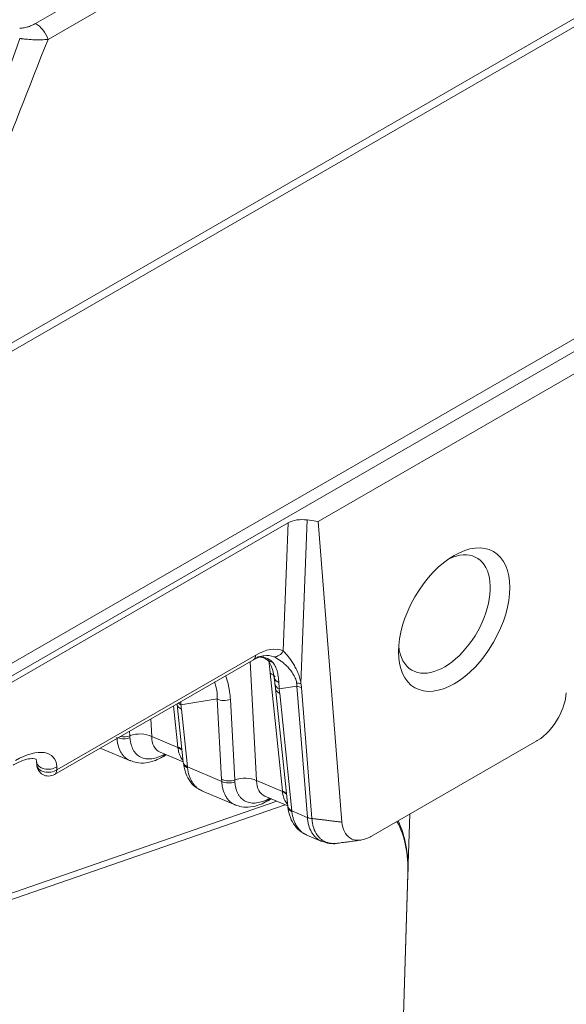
# Model space of a CAD drawing. Header units: millimetres. Extents: x 0 to 837, y 0 to 589.
# Tile 17 of 167: x 132 to 146, y 88 to 113. Entities that reach past the tile are written whole.
import ezdxf

# ---------------------------------------------------------------- set-up
doc = ezdxf.new("R2010")
doc.units = ezdxf.units.MM
doc.layers.add('1', color=7, linetype='Continuous', true_color=0xffffff)

msp = doc.modelspace()

# ---------------------------------------------------------------- linework, layer by layer
at = {"layer": '1', "color": 143, "linetype": 'Continuous', "lineweight": 13}
for p, q in [((132.149, 113.397), (181.989, 142.172)), ((182.304, 141.767), (132.464, 112.992)), ((130.03, 104.396), (188.95, 138.414)), ((188.991, 138.222), (130.066, 104.201)), ((139.049, 100.761), (138.893, 96.601)), ((138.446, 97.428), (138.568, 100.686)), ((132.688, 94.403), (137.748, 97.324)), ((137.602, 97.157), (137.767, 94.127)), ((138.424, 93.864), (138.112, 96.861)), ((138.792, 96.533), (138.342, 96.46)), ((139.058, 93.196), (138.792, 96.533)), ((138.909, 96.5), (139.174, 93.163)), ((138.354, 96.348), (138.664, 93.358)), ((135.767, 94.983), (135.657, 96.035)), ((136.767, 96.207), (135.843, 96.058)), ((136.879, 94.16), (136.767, 96.207)), ((137.1, 96.194), (137.212, 94.147)), ((135.855, 95.946), (136.007, 94.477)), ((135.076, 95.699), (135.1, 95.25)), ((134.539, 95.389), (134.545, 95.271)), ((135.1, 95.25), (135.768, 94.969)), ((132.685, 94.479), (132.688, 94.403)), ((136.007, 94.477), (136.881, 94.109)), ((137.767, 94.127), (138.425, 93.849)), ((138.664, 93.358), (139.057, 93.193))]:
    msp.add_line(p, q, dxfattribs=at)
at = {"layer": '1', "color": 143, "linetype": 'Continuous', "lineweight": 18}
for p, q in [((193.303, 132.777), (126.217, 94.045)), ((146.249, 104.713), (139.33, 100.718)), ((139.33, 100.718), (139.049, 100.761)), ((126.217, 93.555), (138.568, 100.686)), ((139.938, 93.072), (139.33, 100.718)), ((132.627, 94.285), (137.686, 97.206)), ((138.044, 97.194), (138.049, 97.19)), ((138.249, 96.47), (138.559, 93.48)), ((135.75, 96.068), (135.902, 94.599)), ((144.89, 95.138), (140.689, 92.712)), ((133.789, 94.956), (134.559, 94.632)), ((135.313, 94.856), (135.317, 94.855)), ((135.313, 94.856), (135.901, 94.609)), ((135.417, 94.754), (135.476, 94.788)), ((132.174, 94.61), (132.177, 94.534)), ((132.177, 94.539), (132.177, 94.534)), ((136.389, 93.861), (137.225, 93.508)), ((137.979, 93.732), (137.983, 93.732)), ((137.98, 93.733), (138.558, 93.49)), ((138.083, 93.631), (138.142, 93.665)), ((139.046, 92.741), (139.422, 92.583))]:
    msp.add_line(p, q, dxfattribs=at)
at = {"layer": '1', "color": 252, "linetype": 'Continuous', "lineweight": 18}
msp.add_line((126.218, 93.719), (193.02, 132.287), dxfattribs=at)
at = {"layer": '1', "color": 9, "linetype": 'Continuous', "lineweight": 18}
for p, q in [((138.495, 93.516), (129.737, 90.476)), ((129.767, 90.648), (138.285, 93.604)), ((141.661, 93.273), (141.615, 91.763)), ((141.615, 91.763), (141.259, 80.212)), ((141.614, 91.735), (141.261, 80.271))]:
    msp.add_line(p, q, dxfattribs=at)
at = {"layer": '1', "color": 9, "linetype": 'Continuous', "lineweight": 13}
msp.add_line((141.615, 91.763), (141.615, 91.763), dxfattribs=at)
at = {"layer": '1', "color": 143, "linetype": 'Continuous', "lineweight": 18}
msp.add_arc((132.477, 94.545), 0.3, 182.0404, 300, dxfattribs=at)
at = {"layer": '1', "color": 143, "linetype": 'Continuous', "lineweight": 13}
for centre, major_axis, ratio, start_param, end_param in [((132.149, 112.988), (-0.25, 0.433), 0.57735, 4.399406, 5.497787), ((137.598, 95.556), (0.867, 1.864), 0.506578, 0.019385, 0.625204), ((137.536, 97.466), (0.15, -0.26), 0.57735, 0.000004, 0.704276), ((137.333, 95.689), (0.699, 1.549), 0.522307, 6.102822, 6.55044), ((137.386, 95.698), (0.836, 1.572), 0.451542, 0.018912, 0.329782), ((138.235, 97.57), (-0.116, -0.277), 0.84428, 0.362824, 1.406277), ((138.237, 97.424), (0.192, 0.23), 0.800234, 3.163672, 3.674819), ((137.79, 96.606), (-0.497, -0.052), 0.61147, 3.516085, 3.945413), ((138.509, 96.804), (0.296, 0.048), 0.686784, 3.15596, 3.970378), ((138.535, 96.613), (0.298, 0.032), 0.608796, 3.154732, 3.942724), ((138.547, 96.501), (0.298, 0.031), 0.61147, 3.141368, 3.945413), ((138.97, 96.786), (-0.292, -0.07), 0.588699, 0.753458, 1.166046), ((135.077, 95.326), (3.687, 1.371), 0.334023, 6.158099, 6.220622), ((138.986, 96.686), (-0.299, -0.024), 0.625624, 0.818757, 1.261214), ((135, 95.14), (3.866, 1.545), 0.382253, 6.165171, 6.227694), ((136.048, 96.099), (-0.298, -0.031), 0.61147, 6.280884, 7.087006), ((136.036, 96.211), (-0.298, -0.032), 0.608796, 0.445137, 0.801131), ((136.96, 96.359), (0.3, 0.016), 0.639355, 3.976072, 5.162472), ((134.408, 95.385), (-0.3, -0.012), 0.647798, 0.967971, 2.033965), ((134.405, 95.436), (0.3, 0.016), 0.639355, 4.325578, 5.162472), ((134.778, 94.995), (-0.499, -0.027), 0.639355, 3.976072, 5.162472), ((135.84, 95.719), (0.585, 0.831), 0.545909, 2.492711, 3.259804), ((131.636, 93.853), (0.958, 0.876), 0.491012, 5.887528, 7.432144), ((135.444, 94.728), (-0.497, -0.052), 0.61147, 3.627321, 3.945413), ((135.446, 94.714), (-0.497, -0.052), 0.610953, 3.626836, 3.94489), ((135.227, 94.991), (0.147, -0.261), 0.569062, 0.013537, 0.478863), ((135.267, 95.014), (0.15, -0.26), 0.57735, 6.282703, 6.611224), ((132.474, 94.621), (-0.3, -0.011), 0.685579, 0.000018, 2.328825), ((132.477, 94.545), (-0.3, -0.011), 0.685579, 0.000018, 2.328825), ((136.201, 94.63), (-0.298, -0.031), 0.61147, 0.000016, 0.80382), ((136.203, 94.61), (-0.298, -0.035), 0.628221, 6.276092, 7.080303), ((132.477, 94.545), (-0.15, 0.26), 0.57735, 3.141596, 3.845868), ((137.445, 93.872), (0.499, 0.027), 0.639355, 0.83448, 2.020879), ((137.072, 94.313), (0.3, 0.016), 0.639355, 3.976072, 5.162472), ((137.074, 94.262), (0.3, 0.012), 0.647798, 3.986413, 5.175558), ((138.507, 94.596), (0.585, 0.831), 0.545909, 2.492711, 3.259804), ((138.101, 93.609), (-0.497, -0.052), 0.61147, 3.627321, 3.945413), ((138.103, 93.595), (0.497, 0.052), 0.610953, 0.485244, 0.803297), ((137.894, 93.868), (-0.147, 0.261), 0.569062, 3.154814, 3.620456), ((137.933, 93.891), (-0.15, 0.26), 0.57735, 3.141091, 3.469631), ((138.858, 93.511), (0.298, 0.031), 0.61147, 3.141609, 3.945413), ((138.86, 93.49), (0.298, 0.035), 0.628221, 3.134221, 3.93871), ((139.251, 93.345), (-0.299, -0.019), 0.634213, 0.828439, 1.270817)]:
    msp.add_ellipse(centre, major_axis=major_axis, ratio=ratio, start_param=start_param, end_param=end_param, dxfattribs=at)
at = {"layer": '1', "color": 143, "linetype": 'Continuous', "lineweight": 18}
for centre, major_axis, ratio, start_param, end_param in [((138.922, 100.481), (-0.5, 0.001), 0.579251, 4.456623, 5.498626), ((142.542, 98.367), (-0.825, -1.429), 0.57735, 0, 3.825773), ((142.542, 98.367), (-0.825, -1.429), 0.57735, 5.599005, 6.283185), ((137.386, 95.698), (0.836, 1.572), 0.451542, 0.329782, 0.434182), ((136.201, 94.623), (-0.298, -0.032), 0.617281, 0.005164, 0.801786), ((138.858, 93.504), (0.298, 0.032), 0.617281, 3.137374, 3.943378)]:
    msp.add_ellipse(centre, major_axis=major_axis, ratio=ratio, start_param=start_param, end_param=end_param, dxfattribs=at)
msp.add_ellipse((142.79, 98.225), major_axis=(-1, -1.732), ratio=0.57735, dxfattribs=at)
at = {"layer": '1', "color": 9, "linetype": 'Continuous', "lineweight": 18}
for centre, major_axis, end_param in [((138.467, 90.041), (2.374, 3.592), 5.99064), ((138.322, 89.99), (2.484, 3.759), 5.960555)]:
    msp.add_ellipse(centre, major_axis=major_axis, ratio=0.575959, start_param=5.532579, end_param=end_param, dxfattribs=at)
at = {"layer": '1', "color": 143, "linetype": 'Continuous', "lineweight": 13}
for points, knots in [([(131.744, 113.276), (131.764, 113.276), (131.783, 113.277), (131.822, 113.281), (131.841, 113.283), (131.897, 113.294), (131.932, 113.303), (131.982, 113.319), (131.999, 113.325), (132.031, 113.338), (132.047, 113.345), (132.092, 113.366), (132.121, 113.381), (132.149, 113.397)], [0, 0, 0, 0, 0.125, 0.125, 0.25, 0.25, 0.5, 0.5, 0.625, 0.625, 0.75, 0.75, 1, 1, 1, 1]), ([(132.464, 112.992), (132.458, 112.992), (132.451, 112.991), (132.438, 112.99), (132.419, 112.988), (132.372, 112.984), (132.331, 112.982), (132.289, 112.981), (132.274, 112.98), (132.245, 112.98), (132.202, 112.979), (132.157, 112.98), (132.066, 112.983), (132.004, 112.986), (131.923, 112.994), (131.907, 112.995), (131.874, 112.999), (131.842, 113.002), (131.801, 113.007), (131.773, 113.011), (131.76, 113.013), (131.752, 113.014), (131.748, 113.015), (131.744, 113.016)], [0, 0, 0, 0, 0.03125, 0.03125, 0.0625, 0.125, 0.25, 0.25, 0.3125, 0.3125, 0.375, 0.5, 0.5, 0.75, 0.75, 0.8125, 0.8125, 0.875, 0.9375, 0.96875, 0.984375, 0.984375, 1, 1, 1, 1]), ([(138.785, 96.617), (138.779, 96.657), (138.767, 96.697), (138.743, 96.755), (138.734, 96.774), (138.715, 96.812), (138.704, 96.831), (138.67, 96.885), (138.645, 96.919), (138.592, 96.984), (138.565, 97.014), (138.522, 97.057), (138.507, 97.071), (138.478, 97.097), (138.463, 97.11), (138.42, 97.146), (138.391, 97.167), (138.307, 97.225), (138.254, 97.255), (138.209, 97.277)], [0, 0, 0, 0, 0.125, 0.125, 0.1875, 0.1875, 0.25, 0.25, 0.375, 0.375, 0.5, 0.5, 0.5625, 0.5625, 0.625, 0.625, 0.75, 0.75, 1, 1, 1, 1]), ([(138.446, 97.428), (138.486, 97.385), (138.531, 97.335), (138.599, 97.248), (138.622, 97.217), (138.656, 97.168), (138.667, 97.152), (138.689, 97.117), (138.7, 97.1), (138.733, 97.046), (138.753, 97.009), (138.792, 96.933), (138.81, 96.893), (138.834, 96.832), (138.841, 96.811), (138.855, 96.77), (138.861, 96.749), (138.878, 96.686), (138.887, 96.643), (138.893, 96.601)], [0, 0, 0, 0, 0.25, 0.25, 0.375, 0.375, 0.4375, 0.4375, 0.5, 0.5, 0.625, 0.625, 0.75, 0.75, 0.8125, 0.8125, 0.875, 0.875, 1, 1, 1, 1]), ([(138.165, 97.147), (138.181, 97.132), (138.196, 97.115), (138.221, 97.08), (138.232, 97.062), (138.252, 97.023), (138.261, 97.004), (138.276, 96.962), (138.283, 96.941), (138.301, 96.875), (138.31, 96.829), (138.324, 96.73), (138.329, 96.677), (138.333, 96.621)], [0, 0, 0, 0, 0.125, 0.125, 0.25, 0.25, 0.375, 0.375, 0.5, 0.5, 0.75, 0.75, 1, 1, 1, 1]), ([(136.981, 96.805), (136.986, 96.789), (136.992, 96.773), (137.015, 96.7), (137.032, 96.641), (137.053, 96.549), (137.06, 96.518), (137.071, 96.455), (137.077, 96.423), (137.09, 96.326), (137.096, 96.261), (137.1, 96.194)], [0, 0, 0, 0, 0.086306, 0.086306, 0.390871, 0.390871, 0.543153, 0.543153, 0.695435, 0.695435, 1, 1, 1, 1]), ([(136.767, 96.207), (136.769, 96.264), (136.767, 96.319), (136.758, 96.401), (136.754, 96.428), (136.745, 96.48), (136.739, 96.505), (136.722, 96.57), (136.709, 96.608), (136.695, 96.644)], [0, 0, 0, 0, 0.356165, 0.356165, 0.534247, 0.534247, 0.71233, 0.71233, 1, 1, 1, 1]), ([(134.561, 94.631), (134.553, 94.634), (134.544, 94.638), (134.489, 94.665), (134.446, 94.695), (134.39, 94.75), (134.372, 94.77), (134.348, 94.803), (134.34, 94.815), (134.324, 94.838), (134.317, 94.851), (134.283, 94.914), (134.261, 94.97), (134.237, 95.063), (134.23, 95.095), (134.223, 95.145), (134.22, 95.162), (134.217, 95.197), (134.215, 95.215), (134.214, 95.233)], [0, 0, 0, 0, 0.041141, 0.041141, 0.280856, 0.280856, 0.400713, 0.400713, 0.460642, 0.460642, 0.520571, 0.520571, 0.760285, 0.760285, 0.880143, 0.880143, 0.940071, 0.940071, 1, 1, 1, 1]), ([(134.548, 95.217), (134.549, 95.202), (134.551, 95.187), (134.554, 95.158), (134.556, 95.144), (134.563, 95.102), (134.568, 95.075), (134.589, 94.998), (134.608, 94.952), (134.637, 94.899), (134.643, 94.889), (134.656, 94.869), (134.676, 94.84), (134.699, 94.815), (134.747, 94.769), (134.783, 94.743), (134.864, 94.705), (134.907, 94.692), (134.976, 94.682), (135, 94.681), (135.049, 94.68), (135.075, 94.682), (135.152, 94.691), (135.205, 94.704), (135.286, 94.732), (135.314, 94.743), (135.356, 94.762), (135.37, 94.769), (135.398, 94.783), (135.412, 94.79), (135.426, 94.798)], [0, 0, 0, 0, 0.03125, 0.03125, 0.0625, 0.0625, 0.125, 0.125, 0.25, 0.25, 0.28125, 0.28125, 0.3125, 0.375, 0.375, 0.5, 0.5, 0.625, 0.625, 0.6875, 0.6875, 0.75, 0.75, 0.875, 0.875, 0.9375, 0.9375, 0.96875, 0.96875, 1, 1, 1, 1]), ([(135.893, 94.649), (135.887, 94.656), (135.882, 94.662), (135.864, 94.684), (135.853, 94.7), (135.823, 94.752), (135.806, 94.79), (135.787, 94.853), (135.782, 94.875), (135.774, 94.921), (135.77, 94.944), (135.768, 94.969)], [0, 0, 0, 0, 0.08219, 0.08219, 0.265752, 0.265752, 0.632876, 0.632876, 0.816438, 0.816438, 1, 1, 1, 1]), ([(137.228, 93.507), (137.219, 93.511), (137.211, 93.515), (137.155, 93.541), (137.113, 93.571), (137.056, 93.627), (137.039, 93.647), (137.014, 93.68), (137.006, 93.691), (136.991, 93.715), (136.984, 93.728), (136.949, 93.791), (136.928, 93.847), (136.904, 93.939), (136.897, 93.971), (136.889, 94.022), (136.887, 94.039), (136.883, 94.074), (136.882, 94.091), (136.881, 94.109)], [0, 0, 0, 0, 0.041141, 0.041141, 0.280856, 0.280856, 0.400713, 0.400713, 0.460642, 0.460642, 0.520571, 0.520571, 0.760285, 0.760285, 0.880143, 0.880143, 0.940071, 0.940071, 1, 1, 1, 1]), ([(137.215, 94.094), (137.216, 94.079), (137.217, 94.064), (137.22, 94.035), (137.222, 94.021), (137.229, 93.979), (137.235, 93.952), (137.256, 93.875), (137.274, 93.828), (137.304, 93.776), (137.31, 93.765), (137.323, 93.746), (137.343, 93.717), (137.365, 93.692), (137.414, 93.645), (137.45, 93.62), (137.53, 93.582), (137.574, 93.569), (137.643, 93.559), (137.667, 93.557), (137.716, 93.557), (137.741, 93.559), (137.819, 93.568), (137.871, 93.581), (137.953, 93.609), (137.981, 93.62), (138.022, 93.639), (138.036, 93.645), (138.065, 93.659), (138.079, 93.667), (138.093, 93.674)], [0, 0, 0, 0, 0.03125, 0.03125, 0.0625, 0.0625, 0.125, 0.125, 0.25, 0.25, 0.28125, 0.28125, 0.3125, 0.375, 0.375, 0.5, 0.5, 0.625, 0.625, 0.6875, 0.6875, 0.75, 0.75, 0.875, 0.875, 0.9375, 0.9375, 0.96875, 0.96875, 1, 1, 1, 1]), ([(138.55, 93.53), (138.544, 93.536), (138.538, 93.543), (138.521, 93.565), (138.51, 93.581), (138.479, 93.633), (138.463, 93.671), (138.444, 93.734), (138.439, 93.756), (138.43, 93.802), (138.427, 93.825), (138.425, 93.849)], [0, 0, 0, 0, 0.08219, 0.08219, 0.265752, 0.265752, 0.632876, 0.632876, 0.816438, 0.816438, 1, 1, 1, 1]), ([(139.422, 92.583), (139.414, 92.586), (139.407, 92.59), (139.375, 92.605), (139.352, 92.618), (139.309, 92.649), (139.267, 92.683), (139.229, 92.724), (139.194, 92.769), (139.178, 92.794), (139.134, 92.871), (139.11, 92.927), (139.084, 93.021), (139.076, 93.053), (139.067, 93.104), (139.065, 93.121), (139.061, 93.157), (139.059, 93.174), (139.057, 93.193)], [0, 0, 0, 0, 0.037189, 0.037189, 0.15754, 0.15754, 0.277891, 0.398243, 0.398243, 0.518594, 0.518594, 0.759297, 0.759297, 0.879649, 0.879649, 0.939824, 0.939824, 1, 1, 1, 1]), ([(139.058, 93.196), (139.075, 93.187), (139.093, 93.181), (139.132, 93.17), (139.153, 93.166), (139.174, 93.163)], [0, 0, 0, 0, 0.5, 0.5, 1, 1, 1, 1])]:
    msp.add_open_spline(points, degree=3, knots=knots, dxfattribs=at)
for points, degree in [([(129.334, 105.994), (130.137, 108.334), (130.941, 110.675), (131.744, 113.016)], 3), ([(132.464, 112.992), (131.511, 110.563), (130.558, 108.134), (129.606, 105.705)], 3), ([(138.112, 96.861), (138.107, 96.913), (138.096, 97.016), (138.084, 97.12), (138.079, 97.172)], 3), ([(138.333, 96.621), (138.337, 96.57), (138.34, 96.516), (138.342, 96.46)], 3), ([(135.839, 96.142), (135.841, 96.114), (135.842, 96.086), (135.843, 96.058)], 3), ([(135.843, 96.058), (135.847, 96.02), (135.851, 95.983), (135.855, 95.946)], 3), ([(134.545, 95.271), (134.546, 95.253), (134.547, 95.235), (134.548, 95.217)], 3), ([(135.426, 94.798), (135.43, 94.8), (135.434, 94.802), (135.437, 94.804)], 3), ([(136.007, 94.477), (136.008, 94.474), (136.008, 94.471), (136.008, 94.469)], 3), ([(136.008, 94.469), (136.009, 94.463), (136.01, 94.457), (136.01, 94.451)], 3), ([(136.881, 94.109), (136.88, 94.126), (136.879, 94.143), (136.879, 94.16)], 3), ([(137.212, 94.147), (137.213, 94.129), (137.214, 94.111), (137.215, 94.094)], 3), ([(138.425, 93.849), (138.425, 93.854), (138.424, 93.859), (138.424, 93.864)], 3), ([(138.093, 93.674), (138.097, 93.677), (138.1, 93.679), (138.104, 93.681)], 3), ([(138.664, 93.358), (138.664, 93.355), (138.665, 93.352), (138.665, 93.349)], 3), ([(138.665, 93.349), (138.666, 93.344), (138.666, 93.338), (138.667, 93.332)], 3), ([(139.174, 93.163), (139.938, 93.072)], 1)]:
    msp.add_open_spline(points, degree=degree, dxfattribs=at)
at = {"layer": '1', "color": 143, "linetype": 'Continuous', "lineweight": 18}
for points, degree in [([(137.686, 97.206), (137.788, 97.267), (137.863, 97.281)], 2), ([(138.213, 96.755), (138.227, 96.674), (138.235, 96.578)], 2), ([(138.237, 96.581), (138.243, 96.526), (138.248, 96.47)], 2), ([(135.747, 96.086), (135.748, 96.077), (135.749, 96.068)], 2), ([(135.374, 94.73), (135.396, 94.742), (135.417, 94.754)], 2), ([(138.041, 93.606), (138.063, 93.618), (138.083, 93.631)], 2), ([(139.827, 92.534), (140.42, 92.615)], 1)]:
    msp.add_open_spline(points, degree=degree, dxfattribs=at)
for points, knots in [([(137.854, 97.275), (137.862, 97.274), (137.921, 97.269), (137.98, 97.242), (138.032, 97.204), (138.045, 97.194)], [0, 0, 0, 0, 0.11174, 0.774026, 1, 1, 1, 1]), ([(138.042, 97.192), (138.051, 97.187), (138.089, 97.157), (138.142, 97.057), (138.189, 96.899), (138.208, 96.782), (138.212, 96.753)], [0, 0, 0, 0, 0.102484, 0.487458, 0.874046, 1, 1, 1, 1]), ([(144.89, 95.138), (144.899, 95.143), (144.908, 95.148), (145.116, 95.277), (145.31, 95.491), (145.556, 95.941), (145.626, 96.166), (145.641, 96.365)], [0, 0, 0, 0, 0.02412, 0.02412, 0.555511, 0.555511, 1, 1, 1, 1]), ([(134.565, 94.638), (134.614, 94.614), (134.736, 94.571), (134.953, 94.573), (135.174, 94.627), (135.314, 94.699), (135.373, 94.737)], [0, 0, 0, 0, 0.196128, 0.479355, 0.777655, 1, 1, 1, 1]), ([(131.574, 94.522), (131.619, 94.548), (131.742, 94.613), (131.927, 94.678), (132.089, 94.695), (132.162, 94.671), (132.158, 94.669), (132.17, 94.657), (132.173, 94.622), (132.174, 94.61)], [0, 0, 0, 0, 0.112738, 0.323627, 0.514759, 0.680164, 0.835592, 0.954674, 1, 1, 1, 1]), ([(135.908, 94.576), (135.917, 94.481), (135.956, 94.31), (136.077, 94.091), (136.227, 93.939), (136.342, 93.887), (136.391, 93.871)], [0, 0, 0, 0, 0.29265, 0.566369, 0.830929, 1, 1, 1, 1]), ([(136.01, 94.451), (136.019, 94.382), (136.033, 94.318), (136.062, 94.229), (136.073, 94.201), (136.091, 94.16), (136.097, 94.147), (136.111, 94.12), (136.118, 94.108), (136.155, 94.046), (136.189, 94.003), (136.247, 93.948), (136.267, 93.931), (136.299, 93.909), (136.31, 93.901), (136.333, 93.888), (136.345, 93.882), (136.367, 93.87), (136.377, 93.866), (136.388, 93.861)], [0, 0, 0, 0, 0.23703, 0.23703, 0.355545, 0.355545, 0.414803, 0.414803, 0.47406, 0.47406, 0.71109, 0.71109, 0.829605, 0.829605, 0.888863, 0.888863, 0.94812, 0.94812, 1, 1, 1, 1]), ([(137.232, 93.515), (137.28, 93.491), (137.402, 93.448), (137.62, 93.45), (137.841, 93.504), (137.981, 93.576), (138.04, 93.613)], [0, 0, 0, 0, 0.196126, 0.479351, 0.777648, 1, 1, 1, 1]), ([(138.565, 93.457), (138.574, 93.362), (138.612, 93.191), (138.734, 92.972), (138.883, 92.82), (138.999, 92.768), (139.047, 92.752)], [0, 0, 0, 0, 0.292709, 0.566405, 0.830943, 1, 1, 1, 1]), ([(138.667, 93.332), (138.676, 93.263), (138.69, 93.199), (138.718, 93.11), (138.729, 93.082), (138.748, 93.041), (138.754, 93.027), (138.768, 93.001), (138.775, 92.989), (138.812, 92.927), (138.846, 92.884), (138.904, 92.829), (138.924, 92.812), (138.956, 92.79), (138.967, 92.782), (138.99, 92.769), (139.001, 92.762), (139.023, 92.751), (139.034, 92.747), (139.044, 92.742)], [0, 0, 0, 0, 0.23703, 0.23703, 0.355545, 0.355545, 0.414803, 0.414803, 0.47406, 0.47406, 0.71109, 0.71109, 0.829605, 0.829605, 0.888863, 0.888863, 0.94812, 0.94812, 1, 1, 1, 1]), ([(139.174, 93.158), (139.175, 93.141), (139.177, 93.124), (139.18, 93.09), (139.183, 93.073), (139.191, 93.024), (139.198, 92.992), (139.222, 92.902), (139.245, 92.847), (139.287, 92.772), (139.303, 92.749), (139.337, 92.705), (139.373, 92.665), (139.414, 92.632), (139.457, 92.602), (139.479, 92.589), (139.55, 92.556), (139.6, 92.541), (139.68, 92.53), (139.707, 92.528), (139.75, 92.528), (139.765, 92.529), (139.794, 92.531), (139.809, 92.532), (139.837, 92.535), (139.85, 92.537), (139.863, 92.54)], [0, 0, 0, 0, 0.04022, 0.04022, 0.080439, 0.080439, 0.160878, 0.160878, 0.321757, 0.321757, 0.402196, 0.402196, 0.482635, 0.563074, 0.563074, 0.643514, 0.643514, 0.804392, 0.804392, 0.884831, 0.884831, 0.925051, 0.925051, 0.96527, 0.96527, 1, 1, 1, 1]), ([(139.938, 93.073), (139.953, 92.89), (140.023, 92.746), (140.27, 92.581), (140.463, 92.591), (140.671, 92.702), (140.68, 92.707), (140.689, 92.712)], [0, 0, 0, 0, 0.444489, 0.444489, 0.97588, 0.97588, 1, 1, 1, 1]), ([(139.424, 92.587), (139.489, 92.559), (139.597, 92.531), (139.711, 92.521), (139.755, 92.523)], [0, 0, 0, 0, 0.617224, 1, 1, 1, 1])]:
    msp.add_open_spline(points, degree=3, knots=knots, dxfattribs=at)
at = {"layer": '1', "color": 143, "linetype": 'Continuous', "lineweight": 13, "extrusion": (1.60597e-10, 1.7157e-11, -1)}
msp.add_open_spline([(138.342, 96.46), (138.346, 96.423), (138.35, 96.386), (138.354, 96.348)], degree=3, dxfattribs=at)
at = {"layer": '1', "color": 143, "linetype": 'Continuous', "lineweight": 13, "extrusion": (1.13844e-09, 1.1922e-10, 1)}
msp.add_open_spline([(135.768, 94.969), (135.768, 94.973), (135.767, 94.978), (135.767, 94.983)], degree=3, dxfattribs=at)
at = {"layer": '1', "color": 143, "linetype": 'Continuous', "lineweight": 13, "extrusion": (-3.37049e-09, -2.20185e-10, -1)}
msp.add_open_spline([(139.057, 93.193), (139.057, 93.194), (139.057, 93.195), (139.057, 93.196)], degree=3, dxfattribs=at)
at = {"layer": '1', "color": 143, "linetype": 'Continuous', "lineweight": 13, "extrusion": (1.39023e-09, 9.85384e-11, -1)}
msp.add_open_spline([(139.174, 93.163), (139.174, 93.162), (139.174, 93.16), (139.174, 93.158)], degree=3, dxfattribs=at)

doc.saveas('drawing.dxf')
